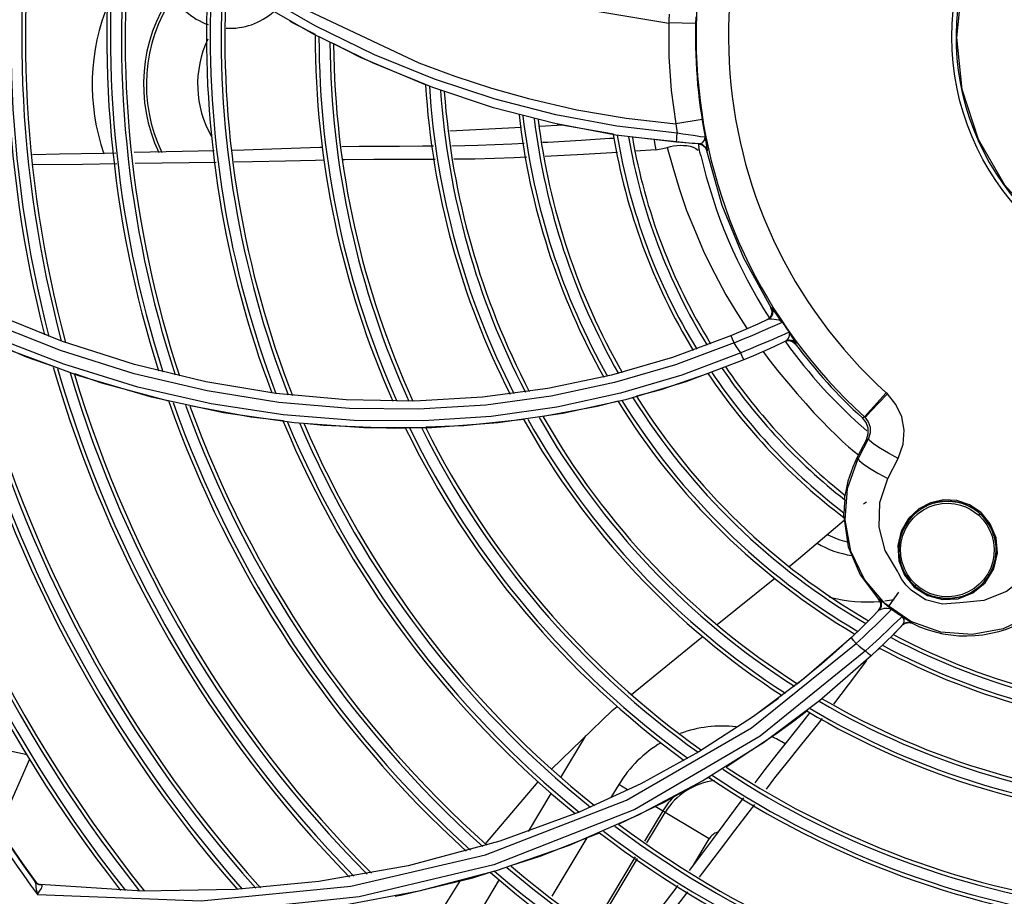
# Model space of a CAD drawing. Extents: x 40.7 to 137.4, y -250.8 to -221.5.
# Tile 184 of 256: x 71.371 to 71.504, y -247.303 to -247.185. Entities that reach past the tile are written whole.
import ezdxf

# ---------------------------------------------------------------- set-up
doc = ezdxf.new("R2010")
doc.units = 0
doc.header["$MEASUREMENT"] = 0
doc.layers.get('0').update_dxf_attribs({"linetype": 'CONTINUOUS'})

msp = doc.modelspace()

# ---------------------------------------------------------------- linework, layer by layer
at = {"color": 155}
for p, q in [((71.41097615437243, -247.185388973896), (71.40310886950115, -247.1808686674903)), ((71.40830456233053, -247.1851883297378), (71.40761829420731, -247.1848026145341)), ((71.46221204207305, -247.1851128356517), (71.45860259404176, -247.1850214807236)), ((71.41102625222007, -247.1865785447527), (71.40830456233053, -247.1851883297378)), ((71.41706546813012, -247.1896633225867), (71.41350108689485, -247.1878426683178)), ((71.42583972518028, -247.1933546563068), (71.41706546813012, -247.1896633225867)), ((71.42680262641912, -247.1937195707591), (71.41867983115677, -247.1904004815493)), ((71.43520877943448, -247.1952793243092), (71.42704991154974, -247.1925830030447)), ((71.43499716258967, -247.196438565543), (71.42680262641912, -247.1937195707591)), ((71.44340757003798, -247.1973872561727), (71.43520877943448, -247.1952793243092)), ((71.44323237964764, -247.1985666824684), (71.43499716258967, -247.196438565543)), ((71.45160157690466, -247.1989137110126), (71.44340757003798, -247.1973872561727)), ((71.46309223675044, -247.1980361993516), (71.45952880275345, -247.1986179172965)), ((71.43874713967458, -247.1990938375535), (71.4291191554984, -247.1995994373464)), ((71.44436990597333, -247.1987985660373), (71.44117582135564, -247.1989662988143)), ((71.45147160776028, -247.2001120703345), (71.44323237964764, -247.1985666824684)), ((71.45974505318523, -247.1998673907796), (71.45160157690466, -247.1989137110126)), ((71.45116487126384, -247.2005566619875), (71.45061143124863, -247.2005959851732)), ((71.45965849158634, -247.2010808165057), (71.45147160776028, -247.2001120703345)), ((71.46173826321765, -247.2012372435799), (71.4536960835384, -247.2004055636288)), ((71.46366994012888, -247.2012557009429), (71.46352252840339, -247.2004106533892)), ((71.39737081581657, -247.2022404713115), (71.38659443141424, -247.2024853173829)), ((71.45683905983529, -247.2020844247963), (71.4541398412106, -247.2022877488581)), ((71.46014160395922, -247.2014956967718), (71.46059788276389, -247.2014979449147)), ((71.46059788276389, -247.2014979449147), (71.4610497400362, -247.2015371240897)), ((71.4610497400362, -247.2015371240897), (71.46148479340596, -247.2016167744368)), ((71.46269110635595, -247.2012960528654), (71.46173826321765, -247.2012372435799)), ((71.46214074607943, -247.2012631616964), (71.46182144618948, -247.2012426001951)), ((71.4626911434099, -247.201296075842), (71.46214074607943, -247.2012631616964)), ((71.46225187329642, -247.2019093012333), (71.46255505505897, -247.2021306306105)), ((71.46258240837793, -247.201289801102), (71.46308478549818, -247.2014305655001)), ((71.4626911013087, -247.2012960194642), (71.46313644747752, -247.2011424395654)), ((71.46308478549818, -247.2014305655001), (71.46348155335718, -247.2017666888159)), ((71.46348155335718, -247.2017666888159), (71.46370275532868, -247.2022386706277)), ((71.46370282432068, -247.2022390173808), (71.4638116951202, -247.2022443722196)), ((71.39762676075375, -247.203813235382), (71.38674446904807, -247.2039662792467)), ((71.4723661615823, -247.2233939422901), (71.472470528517, -247.2233442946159)), ((71.4725210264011, -247.2238273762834), (71.4723661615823, -247.2233939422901)), ((71.37693250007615, -247.2279024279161), (71.367130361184, -247.2239736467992)), ((71.4719012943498, -247.2249656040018), (71.47226722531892, -247.2246857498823)), ((71.47226722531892, -247.2246857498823), (71.47248550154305, -247.2242835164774)), ((71.47248550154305, -247.2242835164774), (71.4725210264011, -247.2238273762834)), ((71.37666152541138, -247.229139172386), (71.36667895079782, -247.2251828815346)), ((71.3771120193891, -247.2309854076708), (71.36708095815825, -247.2270941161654)), ((71.46702769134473, -247.2271296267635), (71.45912230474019, -247.2300701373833)), ((71.4738186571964, -247.2270905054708), (71.4732825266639, -247.2273256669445)), ((71.47545995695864, -247.227664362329), (71.47506493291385, -247.2270652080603)), ((71.38666390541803, -247.2310110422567), (71.37693250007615, -247.2279024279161)), ((71.47439802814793, -247.2278307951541), (71.47377720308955, -247.2281291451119)), ((71.47428225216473, -247.2278867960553), (71.47477296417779, -247.2277774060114)), ((71.47477296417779, -247.2277774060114), (71.47525932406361, -247.2278970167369)), ((71.47525932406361, -247.2278970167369), (71.4756429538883, -247.2282212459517)), ((71.47564295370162, -247.2282212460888), (71.47575890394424, -247.2281649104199)), ((71.37915747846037, -247.2325448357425), (71.36931194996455, -247.228887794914)), ((71.45912230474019, -247.2300701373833), (71.45087874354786, -247.2324522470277)), ((71.38708579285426, -247.2340463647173), (71.3771120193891, -247.2309854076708)), ((71.39624007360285, -247.2333252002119), (71.38666390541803, -247.2310110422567)), ((71.4687161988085, -247.2303936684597), (71.46089772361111, -247.2333389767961)), ((71.45087874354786, -247.2324522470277), (71.442331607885, -247.2342431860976)), ((71.39695467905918, -247.2363068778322), (71.38708579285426, -247.2340463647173)), ((71.40568474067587, -247.2348972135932), (71.39624007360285, -247.2333252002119)), ((71.46089772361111, -247.2333389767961), (71.45275025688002, -247.2357560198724)), ((71.40609461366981, -247.2361283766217), (71.39641568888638, -247.2345805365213)), ((71.41514567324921, -247.2357678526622), (71.40568474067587, -247.2348972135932)), ((71.48496681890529, -247.2380639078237), (71.4878988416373, -247.2348278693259)), ((71.42441984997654, -247.2359310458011), (71.41514567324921, -247.2357678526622)), ((71.45275025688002, -247.2357560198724), (71.4443155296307, -247.2376115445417)), ((71.40815586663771, -247.2388761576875), (71.39861936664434, -247.2375096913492)), ((71.48467849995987, -247.2382031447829), (71.48496681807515, -247.2380639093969)), ((71.48496681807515, -247.2380639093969), (71.48501717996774, -247.2381108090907)), ((71.41751739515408, -247.2395395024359), (71.40815586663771, -247.2388761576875)), ((71.42667922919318, -247.2395305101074), (71.41751739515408, -247.2395395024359)), ((71.48521112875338, -247.2411174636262), (71.48394786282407, -247.2435974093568)), ((71.48548514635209, -247.2409892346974), (71.48410807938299, -247.2436790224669)), ((71.48521112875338, -247.2411174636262), (71.48548514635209, -247.2409892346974)), ((71.48357380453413, -247.2427486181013), (71.48416902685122, -247.2431632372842)), ((71.48821033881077, -247.2429632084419), (71.48710060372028, -247.242311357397)), ((71.48950280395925, -247.2436572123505), (71.48821033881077, -247.2429632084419)), ((71.4839478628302, -247.2435974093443), (71.48410807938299, -247.2436790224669)), ((71.48476849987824, -247.2443833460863), (71.48562753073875, -247.244963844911)), ((71.48811468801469, -247.2463685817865), (71.48950280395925, -247.2436572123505)), ((71.48562753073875, -247.244963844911), (71.4867769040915, -247.2456474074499)), ((71.4867769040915, -247.2456474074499), (71.48811468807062, -247.2463685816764)), ((71.485233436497, -247.2495496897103), (71.48482586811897, -247.249802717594)), ((71.46512964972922, -247.2660485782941), (71.47286321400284, -247.2598065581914)), ((71.49142199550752, -247.2605188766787), (71.49175646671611, -247.2608424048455)), ((71.48952359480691, -247.2616885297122), (71.48823355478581, -247.2635111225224)), ((71.49318898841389, -247.2626854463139), (71.49123517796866, -247.2614207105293)), ((71.48686578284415, -247.2626170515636), (71.48690858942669, -247.2625733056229)), ((71.48714346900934, -247.2631053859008), (71.48686578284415, -247.2626170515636)), ((71.48714408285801, -247.2636648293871), (71.48714346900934, -247.2631053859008)), ((71.49121159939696, -247.2656185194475), (71.48771156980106, -247.2632104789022)), ((71.48686732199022, -247.2641540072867), (71.48714408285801, -247.2636648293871)), ((71.48718907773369, -247.2636126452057), (71.48691080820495, -247.2641094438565)), ((71.48701504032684, -247.2655782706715), (71.48791644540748, -247.2646909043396)), ((71.48982023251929, -247.2651536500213), (71.48887722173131, -247.2660382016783)), ((71.49008777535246, -247.266093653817), (71.49046815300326, -247.2658366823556)), ((71.49046815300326, -247.2658366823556), (71.49091907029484, -247.2657574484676)), ((71.49091907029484, -247.2657574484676), (71.49136200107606, -247.2658682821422)), ((71.49136387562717, -247.2658692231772), (71.49141324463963, -247.2658164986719)), ((71.48464082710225, -247.266373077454), (71.48318734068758, -247.267758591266)), ((71.48903460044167, -247.2671743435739), (71.48760371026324, -247.2685995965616)), ((71.48887722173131, -247.2660382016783), (71.48835195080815, -247.2665363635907)), ((71.49013739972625, -247.2660420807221), (71.48903460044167, -247.2671743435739)), ((71.46975007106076, -247.2799573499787), (71.48382692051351, -247.2686026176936)), ((71.48318734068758, -247.267758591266), (71.47685516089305, -247.2732773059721)), ((71.48760371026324, -247.2685995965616), (71.48587689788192, -247.2702571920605)), ((71.48609395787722, -247.2686808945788), (71.48511399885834, -247.2695943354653)), ((71.48672867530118, -247.2694478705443), (71.48699167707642, -247.2691923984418)), ((71.48587688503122, -247.2702571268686), (71.4789086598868, -247.2763267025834)), ((71.4775261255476, -247.2727293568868), (71.47594551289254, -247.2740023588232)), ((71.47339062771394, -247.2759806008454), (71.47083189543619, -247.2778497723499)), ((71.4789086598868, -247.2763267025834), (71.47135120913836, -247.2819546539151)), ((71.44278456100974, -247.2855128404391), (71.45099158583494, -247.2775970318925)), ((71.45099158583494, -247.2775970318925), (71.45164999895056, -247.2770579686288)), ((71.47760717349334, -247.2778717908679), (71.47682831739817, -247.2788672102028)), ((71.47682831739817, -247.2788672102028), (71.47439053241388, -247.2819315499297)), ((71.45290198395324, -247.2897043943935), (71.46975007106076, -247.2799573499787)), ((71.37218778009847, -247.2835711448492), (71.36139059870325, -247.2812761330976)), ((71.44407378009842, -247.2866322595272), (71.44745048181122, -247.2810124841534)), ((71.46632104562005, -247.2852111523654), (71.47298337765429, -247.2808139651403)), ((71.46264851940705, -247.2831817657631), (71.4548268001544, -247.2874722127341)), ((71.36851264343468, -247.293217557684), (71.37256409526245, -247.2841178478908)), ((71.4339169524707, -247.2955710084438), (71.44102611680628, -247.2872311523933)), ((71.4548268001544, -247.2874722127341), (71.44651763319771, -247.2912873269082)), ((71.45186567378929, -247.2875843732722), (71.45081515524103, -247.2893327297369)), ((71.45302339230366, -247.2882797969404), (71.45186576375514, -247.2875842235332)), ((71.43393301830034, -247.2970641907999), (71.45290198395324, -247.2897043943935)), ((71.43970870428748, -247.2938969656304), (71.4427816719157, -247.2887826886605)), ((71.45778533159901, -247.2911410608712), (71.45532967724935, -247.2952279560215)), ((71.46403317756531, -247.2948951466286), (71.4567533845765, -247.2905210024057)), ((71.44651763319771, -247.2912873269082), (71.43586635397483, -247.2951997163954)), ((71.45448548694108, -247.2917225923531), (71.44519184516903, -247.2957726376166)), ((71.45564997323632, -247.2954384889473), (71.45811360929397, -247.2913383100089)), ((71.44756780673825, -247.2947372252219), (71.44282870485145, -247.3026244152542)), ((71.46196380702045, -247.2983391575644), (71.46403317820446, -247.2948951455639)), ((71.43586635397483, -247.2951997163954), (71.4234839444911, -247.2985316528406)), ((71.44519184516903, -247.2957726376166), (71.43533939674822, -247.2992017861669)), ((71.45407791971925, -247.2973112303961), (71.44840317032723, -247.3067555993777)), ((71.44871230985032, -247.3069846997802), (71.45439620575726, -247.2975251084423)), ((71.4234839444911, -247.2985316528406), (71.41146547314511, -247.3006482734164)), ((71.43533939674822, -247.2992017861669), (71.42494460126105, -247.3019578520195)), ((71.43145359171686, -247.3076357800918), (71.43581393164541, -247.300378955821)), ((71.3732536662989, -247.3006018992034), (71.37317168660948, -247.3005929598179)), ((71.37337115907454, -247.3014112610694), (71.3734178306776, -247.3017090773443)), ((71.3734178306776, -247.3017090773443), (71.37348158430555, -247.3020420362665)), ((71.37364954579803, -247.3009692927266), (71.37394752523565, -247.3010442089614)), ((71.37373177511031, -247.3009781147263), (71.37395034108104, -247.3010329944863)), ((71.37375284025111, -247.3010407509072), (71.37409156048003, -247.3010874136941)), ((71.37398720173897, -247.3010519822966), (71.3739474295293, -247.3010441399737)), ((71.38770767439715, -247.3019327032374), (71.3739474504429, -247.3010442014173)), ((71.40021504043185, -247.3017163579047), (71.38770767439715, -247.3019327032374)), ((71.41146547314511, -247.3006482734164), (71.40021504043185, -247.3017163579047)), ((71.45981960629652, -247.3011694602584), (71.4530930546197, -247.3100089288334)), ((71.37348158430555, -247.3020420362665), (71.37356964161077, -247.3024067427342)), ((71.42494460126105, -247.3019578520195), (71.41403152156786, -247.303985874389)), ((71.42175388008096, -247.3026103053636), (71.42267321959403, -247.3024511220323))]:
    msp.add_line(p, q, dxfattribs=at)
at = {"color": 7, "linetype": 'Continuous'}
msp.add_line((71.48805101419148, -247.2349697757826), (71.48789882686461, -247.2348278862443), dxfattribs=at)
at = {"color": 6, "linetype": 'Continuous'}
msp.add_lwpolyline([(71.50861160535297, -247.2121445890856), (71.50385958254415, -247.2068584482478), (71.50031744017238, -247.2007107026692), (71.49813244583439, -247.1939702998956), (71.49739422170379, -247.1869771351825), (71.49812234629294, -247.1799353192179), (71.50030532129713, -247.173174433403), (71.50384518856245, -247.1670192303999), (71.50858018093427, -247.1617419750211), (71.5143032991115, -247.1575660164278), (71.52076757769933, -247.154669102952), (71.52768561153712, -247.1531774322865), (71.53474284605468, -247.1531504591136), (71.54171946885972, -247.1546043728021), (71.54825029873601, -247.1574892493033), (71.55403264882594, -247.1616754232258)], dxfattribs=at)
at = {"color": 155}
for points in [[(71.39543210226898, -247.1740136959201), (71.40999953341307, -247.1833397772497), (71.424920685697, -247.1903878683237)], [(71.42174890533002, -247.1743146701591), (71.43353399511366, -247.1792987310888), (71.44566868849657, -247.1829026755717), (71.45860239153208, -247.1850293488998)], [(71.41867983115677, -247.1904004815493), (71.41065603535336, -247.1864703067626), (71.40276025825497, -247.1819178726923)], [(71.45860225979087, -247.1850293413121), (71.45862580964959, -247.1895754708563), (71.4589351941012, -247.1941114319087), (71.459529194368, -247.1986189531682)], [(71.42704991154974, -247.1925830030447), (71.41896332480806, -247.1892897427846), (71.41097615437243, -247.185388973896)], [(71.424920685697, -247.1903878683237), (71.42978079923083, -247.1922016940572), (71.43471745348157, -247.193810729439), (71.43972017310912, -247.1952123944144)], [(71.43972017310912, -247.1952123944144), (71.4462346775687, -247.1967093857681), (71.4528460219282, -247.1978474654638), (71.45953058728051, -247.198619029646)], [(71.45113905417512, -247.2000059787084), (71.44393482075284, -247.198720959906), (71.44360429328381, -247.1986364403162)], [(71.45061143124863, -247.2005959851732), (71.4467813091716, -247.2008472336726), (71.44229591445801, -247.2011042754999), (71.44159111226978, -247.2011379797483)], [(71.45660117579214, -247.2007190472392), (71.45661550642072, -247.2008075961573), (71.4567242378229, -247.2014450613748), (71.45683905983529, -247.2020844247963)], [(71.45965848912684, -247.2010808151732), (71.45966005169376, -247.2009876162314), (71.45967679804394, -247.2007250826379), (71.45970616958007, -247.2003327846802), (71.45974395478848, -247.1998672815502)], [(71.463522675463, -247.2004113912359), (71.46288457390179, -247.2003311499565), (71.46242690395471, -247.2002716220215), (71.46186359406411, -247.2001945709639), (71.46121291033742, -247.200100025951), (71.46049764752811, -247.1999898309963), (71.45974394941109, -247.1998672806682)], [(71.46313644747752, -247.2011424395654), (71.46342859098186, -247.2008212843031), (71.46352264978, -247.2004113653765)], [(71.40514039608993, -247.2020274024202), (71.40136331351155, -247.2021411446), (71.39980708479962, -247.2021798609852)], [(71.412025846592, -247.2017881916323), (71.411597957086, -247.2018010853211), (71.40514039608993, -247.2020274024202)], [(71.42691572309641, -247.2016185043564), (71.42543880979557, -247.2016321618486), (71.42232256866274, -247.2016352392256), (71.41952322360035, -247.2016408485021), (71.41691485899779, -247.2016653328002), (71.41454960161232, -247.2017142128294)], [(71.43913864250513, -247.2012552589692), (71.43747490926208, -247.2013348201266), (71.43289913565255, -247.2015050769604), (71.42939920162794, -247.2015885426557)], [(71.45683920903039, -247.2020842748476), (71.45728491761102, -247.2020341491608), (71.45780524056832, -247.2019388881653), (71.45839659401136, -247.2017862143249)], [(71.45839556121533, -247.2017835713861), (71.45882375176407, -247.2016703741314), (71.45925423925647, -247.2015848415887), (71.45969250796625, -247.201526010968), (71.46014160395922, -247.2014956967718)], [(71.45839659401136, -247.2017862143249), (71.45913326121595, -247.2044489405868), (71.46000781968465, -247.2073149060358), (71.46097211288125, -247.2102898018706), (71.46218531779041, -247.2131388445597), (71.46334844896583, -247.2159594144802), (71.46479406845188, -247.218784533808), (71.46629908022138, -247.2216351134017), (71.46787228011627, -247.2242059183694), (71.46917406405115, -247.2262094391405)], [(71.46179246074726, -247.201240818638), (71.4607833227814, -247.2011699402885), (71.45965848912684, -247.2010808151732)], [(71.46148479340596, -247.2016167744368), (71.46188968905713, -247.2017396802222), (71.46225187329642, -247.2019093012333)], [(71.4627738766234, -247.2024102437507), (71.46273494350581, -247.2021649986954), (71.46269066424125, -247.2019206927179), (71.46264103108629, -247.2016774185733)], [(71.4638116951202, -247.2022443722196), (71.46359019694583, -247.2017721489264), (71.46319326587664, -247.2014362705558), (71.4626911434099, -247.201296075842)], [(71.46381169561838, -247.2022443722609), (71.46381709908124, -247.2021877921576), (71.46379368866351, -247.2019944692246), (71.46374130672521, -247.2016685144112), (71.46366994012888, -247.2012557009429)], [(71.47236952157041, -247.2233993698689), (71.46870417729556, -247.2166760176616), (71.46580460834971, -247.209595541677), (71.46370274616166, -247.2022386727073)], [(71.3841131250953, -247.2025418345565), (71.38241642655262, -247.2025804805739), (71.37656089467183, -247.2027055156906), (71.37289962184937, -247.2027755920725)], [(71.4121424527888, -247.2034938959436), (71.4110256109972, -247.2035190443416), (71.40696724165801, -247.2036268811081), (71.40254196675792, -247.2037297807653), (71.40007905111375, -247.2037715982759)], [(71.42714959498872, -247.2034109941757), (71.42291837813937, -247.2034022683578), (71.41885942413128, -247.2033926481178), (71.41493357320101, -247.2034310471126), (71.41468552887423, -247.2034366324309)], [(71.4394743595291, -247.2031086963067), (71.43778537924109, -247.2031783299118), (71.43248018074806, -247.2033402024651), (71.42965137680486, -247.2033796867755)], [(71.45168339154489, -247.2024614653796), (71.4509354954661, -247.2025143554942), (71.44711337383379, -247.2027504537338), (71.44273851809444, -247.2029741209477), (71.44194846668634, -247.20300669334)], [(71.46290711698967, -247.2028639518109), (71.46286833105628, -247.2027107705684), (71.4628239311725, -247.2025596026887), (71.4627738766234, -247.2024102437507)], [(71.38424500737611, -247.2039998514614), (71.37962667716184, -247.2040607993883), (71.37295625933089, -247.2041326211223)], [(71.472470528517, -247.2233442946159), (71.47262549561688, -247.223777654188), (71.47259027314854, -247.2242335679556), (71.47237253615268, -247.2246355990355), (71.47200733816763, -247.2249153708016)], [(71.47278937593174, -247.2237633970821), (71.47262237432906, -247.2235277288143), (71.47251402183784, -247.2233850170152), (71.47246886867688, -247.2233416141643)], [(71.47200742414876, -247.2249153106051), (71.47220988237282, -247.2248632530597), (71.4724852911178, -247.2248574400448)], [(71.4724852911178, -247.2248574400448), (71.47280239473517, -247.2248856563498), (71.47312084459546, -247.2249382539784), (71.47339982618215, -247.2250094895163), (71.47361629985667, -247.2251011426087), (71.47377212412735, -247.2252062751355), (71.47387657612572, -247.2253101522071)], [(71.47387609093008, -247.2253107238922), (71.47373519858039, -247.2251160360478), (71.47357384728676, -247.2248894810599), (71.47339547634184, -247.2246361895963), (71.47320002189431, -247.2243557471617), (71.47278937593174, -247.2237633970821)], [(71.47200742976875, -247.2249153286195), (71.47061566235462, -247.225564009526), (71.46894180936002, -247.2263134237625), (71.46702769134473, -247.2271296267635)], [(71.47164207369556, -247.226307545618), (71.47232828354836, -247.2260063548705), (71.47287353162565, -247.2257656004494), (71.47329221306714, -247.2255786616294), (71.47359779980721, -247.2254401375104), (71.47379450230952, -247.225348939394), (71.47387655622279, -247.2253101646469)], [(71.37573824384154, -247.2312692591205), (71.37210740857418, -247.2300075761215), (71.36447056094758, -247.2267126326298)], [(71.46740203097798, -247.2281032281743), (71.46720061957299, -247.2276082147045), (71.46706627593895, -247.2272580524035), (71.46702764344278, -247.2271295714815)], [(71.46740201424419, -247.2281032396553), (71.46868194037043, -247.2275770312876), (71.46981473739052, -247.2270988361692), (71.47080366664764, -247.2266731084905), (71.47164207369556, -247.226307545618)], [(71.4732825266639, -247.2273256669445), (71.47259242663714, -247.2276271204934), (71.47174280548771, -247.227996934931), (71.47074100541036, -247.2284286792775), (71.46959207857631, -247.228915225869), (71.46829214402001, -247.2294522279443)], [(71.47479580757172, -247.2266505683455), (71.4747141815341, -247.2266888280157), (71.4745215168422, -247.2267773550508), (71.47422516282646, -247.2269106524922), (71.4738186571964, -247.2270905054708)], [(71.47439817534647, -247.2278311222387), (71.47454367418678, -247.2277297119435), (71.4746495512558, -247.2276088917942), (71.47472799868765, -247.2274863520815), (71.47478545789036, -247.227370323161), (71.47482634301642, -247.2272639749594), (71.47485375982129, -247.227168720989)], [(71.47506493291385, -247.2270652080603), (71.47483469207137, -247.2267130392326), (71.47479516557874, -247.2266509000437)], [(71.47485375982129, -247.227168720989), (71.47487000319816, -247.2270843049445), (71.47487736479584, -247.2270097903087), (71.47487780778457, -247.2269439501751), (71.4748730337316, -247.2268856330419), (71.47486437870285, -247.226833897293), (71.47485280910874, -247.226787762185), (71.47483906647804, -247.2267463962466), (71.47482364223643, -247.2267088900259), (71.47480795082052, -247.2266758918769), (71.47479521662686, -247.2266509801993)], [(71.46740284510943, -247.2281013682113), (71.45950315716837, -247.2310512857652), (71.45128806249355, -247.2334474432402), (71.44276866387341, -247.2352656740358), (71.43396128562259, -247.2364756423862), (71.4248919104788, -247.2370440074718), (71.4155941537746, -247.2369385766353), (71.40609461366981, -247.2361283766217)], [(71.4682923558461, -247.2294508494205), (71.46799242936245, -247.2290031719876), (71.46769573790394, -247.228553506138), (71.46740284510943, -247.2281013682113)], [(71.47378911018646, -247.2281234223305), (71.47302869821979, -247.2284828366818), (71.47214875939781, -247.2288902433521), (71.47113515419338, -247.2293483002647), (71.4699882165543, -247.2298522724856), (71.46871619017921, -247.2303937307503)], [(71.47575890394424, -247.2281649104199), (71.47537496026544, -247.2278404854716), (71.47488846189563, -247.2277210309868), (71.47439802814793, -247.2278307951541)], [(71.47575890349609, -247.2281649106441), (71.47574752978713, -247.2281253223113), (71.4756985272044, -247.2280379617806), (71.47562798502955, -247.2279239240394), (71.47554633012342, -247.2277966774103), (71.47545995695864, -247.227664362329)], [(71.39641568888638, -247.2345805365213), (71.386590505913, -247.232261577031), (71.37666152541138, -247.229139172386)], [(71.4682923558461, -247.2294508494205), (71.46034894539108, -247.2324448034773), (71.45208799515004, -247.2348839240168), (71.44352341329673, -247.2367449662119), (71.43467317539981, -247.2379985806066), (71.42556235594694, -247.2386131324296), (71.41622137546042, -247.2385570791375)], [(71.46871619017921, -247.2303937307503), (71.46864812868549, -247.2302673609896), (71.46849204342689, -247.2299203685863), (71.46829215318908, -247.2294522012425)], [(71.47126603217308, -247.229217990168), (71.4720952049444, -247.2303457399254), (71.47342400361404, -247.2320483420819), (71.47470562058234, -247.2335692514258), (71.4759013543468, -247.2349629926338), (71.4770361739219, -247.2362748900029), (71.47813981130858, -247.2374999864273), (71.47919730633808, -247.2386126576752), (71.48019611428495, -247.2396205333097), (71.48113163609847, -247.2405335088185), (71.4819990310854, -247.2413610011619), (71.48280975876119, -247.242109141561), (71.48357380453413, -247.2427486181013)], [(71.39127234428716, -247.2359444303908), (71.38226395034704, -247.2335368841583), (71.37859708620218, -247.2322626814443)], [(71.39861936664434, -247.2375096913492), (71.38894091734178, -247.2354093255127), (71.37915747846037, -247.2325448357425)], [(71.46389044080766, -247.232227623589), (71.45750828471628, -247.2344220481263), (71.45426428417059, -247.2352746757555)], [(71.442331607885, -247.2342431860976), (71.43351057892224, -247.2354124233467), (71.42441984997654, -247.2359310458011)], [(71.48501712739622, -247.2381108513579), (71.48526444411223, -247.2378611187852), (71.48589447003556, -247.2372110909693), (71.48686213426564, -247.2362071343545), (71.48805102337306, -247.2349697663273)], [(71.48950280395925, -247.2436572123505), (71.49016918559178, -247.2417522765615), (71.49030449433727, -247.2398639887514), (71.48996712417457, -247.2380426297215), (71.48920056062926, -247.2363851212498), (71.4880510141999, -247.2349697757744)], [(71.40669113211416, -247.2386212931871), (71.40229384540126, -247.2381190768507), (71.39411975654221, -247.2365677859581)], [(71.41622137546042, -247.2385570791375), (71.40667749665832, -247.2377992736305), (71.39695467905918, -247.2363068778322)], [(71.45176589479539, -247.2359313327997), (71.4489662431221, -247.2366671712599), (71.44167166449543, -247.2380160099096)], [(71.4443155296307, -247.2376115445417), (71.43561929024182, -247.2388784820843), (71.42667922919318, -247.2395305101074)], [(71.48501717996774, -247.2381108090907), (71.4854756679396, -247.2387153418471), (71.48572525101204, -247.239439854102), (71.48573728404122, -247.2402010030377), (71.48548514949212, -247.2409892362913)], [(71.4231496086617, -247.2395658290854), (71.42166081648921, -247.2396171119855), (71.41207638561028, -247.2392363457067), (71.40949233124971, -247.2389412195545)], [(71.43906407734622, -247.2384173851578), (71.43101987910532, -247.2392947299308), (71.42587145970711, -247.2394720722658)], [(71.48521113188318, -247.2411174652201), (71.48545174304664, -247.2403609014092), (71.48543744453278, -247.2395700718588), (71.48517106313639, -247.2388254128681), (71.48467849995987, -247.2382031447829)], [(71.48710060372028, -247.242311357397), (71.48621353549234, -247.2417259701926), (71.48564757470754, -247.241266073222), (71.48548514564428, -247.2409892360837)], [(71.48771156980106, -247.2632104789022), (71.48494629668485, -247.2599700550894), (71.48311717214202, -247.2561305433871), (71.4823435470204, -247.2519502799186), (71.48267871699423, -247.2477045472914), (71.48410807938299, -247.2436790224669)], [(71.48410807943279, -247.2436790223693), (71.48425385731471, -247.243948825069), (71.48476849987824, -247.2443833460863)], [(71.48939801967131, -247.2588372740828), (71.48774014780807, -247.256052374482), (71.48692324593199, -247.2529157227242), (71.48702593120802, -247.2496127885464), (71.48811468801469, -247.2463685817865)], [(71.4823001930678, -247.2492318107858), (71.48231117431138, -247.2490147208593), (71.48231869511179, -247.2488455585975), (71.48232160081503, -247.2487220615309)], [(71.5006543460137, -247.2509582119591), (71.4991153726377, -247.2499167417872), (71.49741001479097, -247.2493461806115), (71.49562094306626, -247.2492463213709), (71.49385744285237, -247.2496254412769), (71.4922604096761, -247.2504567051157), (71.49087663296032, -247.2517596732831), (71.48989113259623, -247.2534473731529), (71.48942709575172, -247.255393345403), (71.4895641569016, -247.2574331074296), (71.49032509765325, -247.2593701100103), (71.49163487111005, -247.2609774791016)], [(71.50051400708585, -247.2511141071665), (71.50015727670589, -247.2508153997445), (71.49978031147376, -247.2505428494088), (71.49938499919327, -247.2502977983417), (71.49897330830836, -247.2500814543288), (71.49854727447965, -247.249894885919), (71.49810901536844, -247.2497390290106), (71.49766072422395, -247.2496146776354), (71.49720455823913, -247.2495224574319), (71.4967427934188, -247.2494628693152), (71.49627777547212, -247.2494362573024), (71.49581181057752, -247.2494427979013), (71.49534721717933, -247.2494825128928), (71.49488635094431, -247.2495552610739), (71.4944315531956, -247.2496607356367), (71.49398514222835, -247.2497984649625), (71.4935494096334, -247.2499678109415), (71.49312661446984, -247.2501679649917), (71.49271895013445, -247.2503979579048), (71.49232853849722, -247.2506566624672), (71.49195743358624, -247.2509427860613), (71.49160760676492, -247.2512548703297), (71.49128091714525, -247.2515913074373), (71.49097909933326, -247.2519503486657), (71.49070374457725, -247.2523301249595), (71.49045629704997, -247.2527286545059), (71.49023805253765, -247.2531438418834), (71.49005014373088, -247.2535734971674), (71.48989352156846, -247.2540153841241), (71.48976896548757, -247.2544672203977), (71.48967708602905, -247.2549266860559)], [(71.4919041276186, -247.2606903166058), (71.49127418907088, -247.2600346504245), (71.49074656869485, -247.2592974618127), (71.49032986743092, -247.258491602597), (71.49003357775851, -247.2576357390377), (71.48986362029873, -247.2567514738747), (71.4898215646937, -247.2558455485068), (71.48991095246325, -247.2549371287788), (71.49013143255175, -247.2540486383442), (71.49047730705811, -247.2532034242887), (71.4909392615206, -247.2524206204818), (71.49151631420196, -247.2517045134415), (71.49217221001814, -247.2510954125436), (71.49289006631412, -247.250595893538), (71.49366531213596, -247.2502026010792), (71.49448228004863, -247.2499210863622), (71.49535566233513, -247.2497507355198), (71.49623475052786, -247.249704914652), (71.49712032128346, -247.2497833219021), (71.49789238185, -247.2499574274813), (71.49857779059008, -247.2502017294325), (71.49917312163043, -247.2504912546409), (71.49979316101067, -247.2508829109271), (71.50033832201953, -247.2513212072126)], [(71.48215764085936, -247.2514963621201), (71.48216938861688, -247.2513820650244), (71.48218181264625, -247.2512188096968), (71.48219633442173, -247.2510058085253)], [(71.49163487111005, -247.2609774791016), (71.49342643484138, -247.26213530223), (71.49547659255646, -247.2626739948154), (71.49759195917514, -247.2625494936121), (71.49956969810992, -247.2617711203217), (71.50122267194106, -247.2603974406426), (71.50237262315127, -247.2585410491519), (71.50286816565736, -247.2564232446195), (71.50268305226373, -247.2543343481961), (71.50190522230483, -247.2524689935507), (71.5006543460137, -247.2509582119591)], [(71.50033832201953, -247.2513212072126), (71.5009311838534, -247.2519319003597), (71.50143419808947, -247.2526135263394), (71.50184101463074, -247.2533558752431), (71.50214429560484, -247.2541447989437), (71.50233950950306, -247.2549684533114), (71.50242273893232, -247.2558154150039), (71.50238973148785, -247.2566788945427), (71.50223534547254, -247.2575441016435), (71.50195882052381, -247.2583875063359), (71.50155782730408, -247.2591986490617), (71.50104060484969, -247.2599492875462), (71.5004204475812, -247.2606175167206), (71.4997153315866, -247.2611858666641), (71.49893924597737, -247.2616456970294), (71.49809877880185, -247.2619922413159), (71.49719236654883, -247.2622185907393), (71.49625822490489, -247.2623085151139), (71.49531410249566, -247.2622579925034), (71.49448744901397, -247.2620943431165), (71.49375440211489, -247.2618482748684), (71.49311419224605, -247.2615458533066), (71.49246334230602, -247.2611391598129), (71.4919041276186, -247.2606903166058)], [(71.50033826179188, -247.2513212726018), (71.50038390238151, -247.2512704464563), (71.50042893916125, -247.2512192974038), (71.50046597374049, -247.2511762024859), (71.500492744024, -247.2511439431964), (71.50050908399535, -247.2511228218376), (71.50051398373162, -247.2511141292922)], [(71.50066309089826, -247.2607064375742), (71.50099005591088, -247.2603700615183), (71.50129218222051, -247.2600110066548), (71.50156786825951, -247.2596311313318), (71.50181565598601, -247.2592324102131), (71.50203423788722, -247.2588169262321), (71.50222246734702, -247.2583868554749), (71.50237936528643, -247.2579444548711), (71.50250412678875, -247.2574920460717), (71.50259612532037, -247.2570319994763), (71.50265491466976, -247.2565667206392), (71.5026802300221, -247.2560986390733), (71.50267198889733, -247.2556301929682), (71.50263028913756, -247.2551638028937), (71.50255540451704, -247.2547018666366), (71.50244778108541, -247.2542467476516), (71.50230803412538, -247.2538007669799), (71.50213693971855, -247.2533661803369), (71.50193542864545, -247.2529451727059), (71.50170457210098, -247.2525398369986), (71.50144558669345, -247.2521521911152), (71.50115982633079, -247.2517841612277), (71.5008487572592, -247.2514375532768), (71.50051400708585, -247.2511141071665)], [(71.47482269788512, -247.2582249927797), (71.47609222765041, -247.2572003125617), (71.48223371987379, -247.2519983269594)], [(71.48215764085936, -247.2514963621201), (71.48277362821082, -247.2555606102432), (71.48437624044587, -247.2593460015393), (71.48686264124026, -247.2626138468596)], [(71.48967708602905, -247.2549266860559), (71.4896183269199, -247.2553914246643), (71.4895929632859, -247.2558590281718), (71.48960109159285, -247.2563270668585), (71.48964262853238, -247.2567931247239), (71.48971731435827, -247.2572548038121), (71.48982471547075, -247.257709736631), (71.48996422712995, -247.258155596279), (71.49013508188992, -247.258590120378), (71.49033635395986, -247.259011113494), (71.4905669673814, -247.2594164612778), (71.4908256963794, -247.2598041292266), (71.49111119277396, -247.2601722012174), (71.49142199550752, -247.2605188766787)], [(71.5086272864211, -247.2568175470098), (71.50669421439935, -247.259552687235), (71.5040962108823, -247.261594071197), (71.50105113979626, -247.2628053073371), (71.49778701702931, -247.2631104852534)], [(71.48952599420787, -247.2591217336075), (71.48948191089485, -247.2590273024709), (71.48943925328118, -247.25893248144), (71.48939801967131, -247.2588372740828)], [(71.49123517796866, -247.2614207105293), (71.49056788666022, -247.2607326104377), (71.48999723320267, -247.2599656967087), (71.48952599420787, -247.2591217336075)], [(71.51315856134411, -247.2584771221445), (71.5107397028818, -247.2620035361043), (71.50749440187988, -247.2647747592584), (71.50364356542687, -247.2666079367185), (71.49945744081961, -247.2673791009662), (71.49521870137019, -247.2670411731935), (71.49121159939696, -247.2656185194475)], [(71.49175646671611, -247.2608424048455), (71.49211307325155, -247.2611413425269), (71.49248994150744, -247.2614141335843), (71.49288519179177, -247.2616594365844), (71.49329682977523, -247.2618760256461), (71.49372279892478, -247.2620628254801), (71.49416106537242, -247.2622189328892), (71.49460933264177, -247.2623435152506), (71.49506528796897, -247.2624359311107), (71.49552671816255, -247.2624957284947), (71.4959914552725, -247.2625225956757), (71.4964572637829, -247.2625163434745), (71.49692183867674, -247.2624769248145), (71.49738278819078, -247.2624044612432), (71.49783772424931, -247.2622992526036), (71.49828429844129, -247.2621617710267), (71.49872020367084, -247.26199265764), (71.49914319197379, -247.2617927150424), (71.49955106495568, -247.261562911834), (71.4999416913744, -247.2613043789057), (71.50031301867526, -247.2610184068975), (71.50066309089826, -247.2607064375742)], [(71.49190419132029, -247.2606902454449), (71.49185895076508, -247.2607395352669), (71.49181752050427, -247.2607836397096), (71.49178484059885, -247.2608172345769), (71.4917645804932, -247.2608366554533), (71.49175653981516, -247.2608423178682)], [(71.48690858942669, -247.2625733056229), (71.48718193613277, -247.2630457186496), (71.48718907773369, -247.2636126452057)], [(71.48767902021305, -247.263246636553), (71.48728046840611, -247.2628957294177), (71.48700085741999, -247.2626443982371), (71.48690881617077, -247.2625735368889)], [(71.488608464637, -247.2639896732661), (71.48828937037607, -247.2637471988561), (71.48799266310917, -247.2635098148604), (71.48767902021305, -247.263246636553)], [(71.49778701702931, -247.2631104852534), (71.49545308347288, -247.2632688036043), (71.49318898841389, -247.2626854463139)], [(71.48691079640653, -247.2641094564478), (71.48588511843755, -247.2651478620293), (71.48464082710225, -247.266373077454)], [(71.48691078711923, -247.2641094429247), (71.4870972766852, -247.2639853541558), (71.48735777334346, -247.2639024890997)], [(71.48735777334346, -247.2639024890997), (71.48767507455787, -247.2638501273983), (71.48801696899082, -247.2638292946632), (71.48833844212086, -247.2638680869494), (71.48860847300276, -247.2639896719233)], [(71.48791644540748, -247.2646909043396), (71.4882117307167, -247.264397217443), (71.48842301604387, -247.2641845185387), (71.48855673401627, -247.2640466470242), (71.48860850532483, -247.2639896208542)], [(71.49001367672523, -247.2649677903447), (71.48953398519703, -247.2646582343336), (71.48906538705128, -247.2643320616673), (71.488608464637, -247.2639896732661)], [(71.48384413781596, -247.2686069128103), (71.4848072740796, -247.2677056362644), (71.48565464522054, -247.2668984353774), (71.48639081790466, -247.2661873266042), (71.48701504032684, -247.2655782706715)], [(71.49001372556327, -247.2649677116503), (71.48995951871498, -247.2650212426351), (71.48982023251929, -247.2651536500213)], [(71.49030209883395, -247.2656285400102), (71.49028081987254, -247.2653742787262), (71.4901852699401, -247.2651433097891), (71.49001367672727, -247.2649677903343)], [(71.49093728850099, -247.2655319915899), (71.49052188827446, -247.2652873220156), (71.49001367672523, -247.2649677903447)], [(71.49141324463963, -247.2658164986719), (71.49096808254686, -247.2657050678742), (71.49051746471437, -247.2657846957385), (71.49013755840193, -247.2660418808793)], [(71.49013757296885, -247.2660419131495), (71.49025273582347, -247.2658612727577), (71.49030209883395, -247.2656285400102)], [(71.49141324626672, -247.265816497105), (71.49137279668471, -247.2657839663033), (71.4912213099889, -247.2656943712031), (71.49093728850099, -247.2655319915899)], [(71.48835195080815, -247.2665363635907), (71.48695780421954, -247.2678646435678), (71.48609395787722, -247.2686808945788)], [(71.48883136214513, -247.2673789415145), (71.48962088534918, -247.2665762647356), (71.48998234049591, -247.2662012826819)], [(71.45358744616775, -247.2754717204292), (71.46281720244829, -247.2679150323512), (71.46317369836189, -247.2676272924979)], [(71.48384361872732, -247.2686073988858), (71.48347058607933, -247.2681884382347), (71.48324236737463, -247.2678901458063), (71.48318728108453, -247.2677585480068)], [(71.48382692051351, -247.2686026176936), (71.4842421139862, -247.2689411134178), (71.48466552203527, -247.2692703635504), (71.4850970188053, -247.2695902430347)], [(71.4850970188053, -247.2695902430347), (71.47091511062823, -247.2810803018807), (71.45401273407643, -247.2909364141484), (71.43505458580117, -247.2983849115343), (71.41691916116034, -247.3027113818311), (71.39681376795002, -247.304791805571)], [(71.48200680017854, -247.2688493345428), (71.48067904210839, -247.2700407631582), (71.47920019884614, -247.2713256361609), (71.4775261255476, -247.2727293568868)], [(71.48587689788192, -247.2702571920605), (71.48575254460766, -247.2701968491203), (71.4854705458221, -247.2699524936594), (71.48511367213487, -247.2695946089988)], [(71.4852273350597, -247.27086028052), (71.48277891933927, -247.2741306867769), (71.48076591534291, -247.2767476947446)], [(71.47685516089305, -247.2732773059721), (71.4699953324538, -247.2784389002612), (71.46264851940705, -247.2831817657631)], [(71.47298341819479, -247.2808140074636), (71.47555849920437, -247.2789329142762), (71.47720182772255, -247.2776694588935)], [(71.47924912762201, -247.2786781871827), (71.47821183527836, -247.2799875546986), (71.47630923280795, -247.2823531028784), (71.4745501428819, -247.2845461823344), (71.47285278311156, -247.2866947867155), (71.47170497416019, -247.2881808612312)], [(71.47135120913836, -247.2819546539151), (71.46320820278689, -247.2871010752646), (71.45448548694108, -247.2917225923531)], [(71.47439053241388, -247.2819315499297), (71.47314369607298, -247.2835014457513), (71.4715354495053, -247.2855574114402), (71.47017364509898, -247.2873394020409)], [(71.45184107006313, -247.2929000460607), (71.4580710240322, -247.289925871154), (71.46397460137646, -247.2865898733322)], [(71.46864513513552, -247.2893738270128), (71.46832559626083, -247.289800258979), (71.46447644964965, -247.2949898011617)], [(71.47012627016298, -247.2902466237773), (71.46936903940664, -247.2912432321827), (71.46746969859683, -247.2937592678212), (71.46539103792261, -247.2965052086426), (71.4630858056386, -247.2995179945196), (71.46267187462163, -247.3000540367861)], [(71.43733094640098, -247.2984916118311), (71.4412755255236, -247.2972369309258), (71.44927911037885, -247.2940717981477)], [(71.46447644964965, -247.2949898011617), (71.46221042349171, -247.2980136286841), (71.46133190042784, -247.2991732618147)], [(71.37356989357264, -247.302403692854), (71.39563688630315, -247.3032387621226), (71.4158008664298, -247.3012857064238), (71.43393301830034, -247.2970641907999)], [(71.42267321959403, -247.3024511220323), (71.43219276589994, -247.3001259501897), (71.43455008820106, -247.2993761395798)], [(71.37317168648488, -247.3005929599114), (71.37317503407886, -247.3006004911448), (71.37318837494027, -247.3006218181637), (71.37321021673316, -247.3006548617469)], [(71.37317168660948, -247.3005929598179), (71.37338406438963, -247.3008148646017), (71.37364954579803, -247.3009692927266)], [(71.3732102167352, -247.300654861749), (71.37326729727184, -247.3007751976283), (71.3733034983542, -247.3009350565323), (71.3733353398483, -247.3011508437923), (71.37337115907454, -247.3014112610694)], [(71.37321022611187, -247.3006548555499), (71.37344899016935, -247.3008916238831), (71.37375284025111, -247.3010407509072)], [(71.3732536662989, -247.3006018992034), (71.37346617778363, -247.3008237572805), (71.37373177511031, -247.3009781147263)], [(71.37356962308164, -247.302406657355), (71.37372240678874, -247.3021722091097), (71.37386759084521, -247.3019428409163), (71.3740016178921, -247.301740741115), (71.37410772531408, -247.3015654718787), (71.37417931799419, -247.3014191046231), (71.37421462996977, -247.3013057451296), (71.37421332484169, -247.3012162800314), (71.37417630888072, -247.3011430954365), (71.37409143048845, -247.3010884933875)], [(71.37409143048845, -247.3010884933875), (71.37403555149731, -247.3010671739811), (71.37398720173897, -247.3010519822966)], [(71.42667269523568, -247.306929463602), (71.42694708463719, -247.3062691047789), (71.43056727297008, -247.3005229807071)], [(71.46113039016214, -247.3020502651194), (71.46055492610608, -247.3027954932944), (71.4578045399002, -247.3063441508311)]]:
    msp.add_lwpolyline(points, dxfattribs=at)
at = {"color": 6, "linetype": 'Continuous'}
msp.add_circle((71.53132658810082, -247.1868971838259), 0.03459502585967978, dxfattribs=at)
at = {"color": 155}
msp.add_circle((71.49613976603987, -247.2559732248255), 0.006563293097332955, dxfattribs=at)
for centre, radius, start, end in [((71.53132658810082, -247.1868971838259), 0.06904536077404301, 138.1903401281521, 227.8217517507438), ((71.53132658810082, -247.1868971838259), 0.0646785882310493, 138.190617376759, 227.8217517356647), ((71.53132658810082, -247.1868971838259), 0.1618437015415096, 169.1608980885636, 194.3526378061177), ((71.53132658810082, -247.1868971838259), 0.16134316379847, 169.2937733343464, 194.4772513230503), ((71.53132658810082, -247.1868971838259), 0.1598781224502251, 169.682206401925, 194.841093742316), ((71.53132658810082, -247.1868971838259), 0.1593776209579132, 169.8147598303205, 194.9651029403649), ((71.53132658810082, -247.1868971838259), 0.148414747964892, 172.6969069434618, 197.6401345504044), ((71.53132658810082, -247.1868971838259), 0.147914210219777, 172.8275134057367, 197.7602932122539), ((71.53132658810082, -247.1868971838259), 0.1464491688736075, 173.2092720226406, 198.110929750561), ((71.53132658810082, -247.1868971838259), 0.1459486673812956, 173.339533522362, 198.2303683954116), ((71.39950267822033, -247.1768863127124), 0.008850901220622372, 160.0844580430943, 250.5048245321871), ((71.40941250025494, -247.1932864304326), 0.02155557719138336, 145.5683487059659, 205.2414609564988), ((71.40941239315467, -247.1932864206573), 0.02846135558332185, 157.3066204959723, 199.1686349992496), ((71.40941244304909, -247.1932864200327), 0.02117251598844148, 146.062036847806, 205.7187126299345), ((71.53132658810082, -247.1868971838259), 0.1349857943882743, 177.6890389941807, 200.7970522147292), ((71.53132658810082, -247.1868971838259), 0.1344852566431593, 177.8047234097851, 200.9117501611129), ((71.53132658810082, -247.1868971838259), 0.1330202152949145, 178.0045902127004, 201.2465731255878), ((71.53132658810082, -247.1868971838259), 0.1325197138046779, 178.031510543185, 201.3604927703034), ((71.39950267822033, -247.1768863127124), 0.008850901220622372, 266.7305489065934, 311.5561490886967), ((71.53132658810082, -247.1868971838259), 0.07274816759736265, 177.5725429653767, 178.5287491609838), ((71.53132658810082, -247.1868971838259), 0.06913753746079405, 177.7414161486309, 191.2714607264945), ((71.40941245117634, -247.1932864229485), 0.01426667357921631, 154.7457934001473, 209.5803940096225), ((71.53132658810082, -247.1868971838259), 0.1203360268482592, 179.8813143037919, 204.0582138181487), ((71.53132658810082, -247.1868971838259), 0.1198354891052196, 180.0066166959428, 204.1657089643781), ((71.53132658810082, -247.1868971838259), 0.1183704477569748, 180.3727659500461, 204.4786858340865), ((71.53132658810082, -247.1868971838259), 0.1178699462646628, 180.4976645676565, 204.5850491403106), ((71.53132658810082, -247.1868971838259), 0.1056862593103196, 183.5051574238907, 207.0756487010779), ((71.53132658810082, -247.1868971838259), 0.1051857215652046, 183.6273256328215, 207.1735397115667), ((71.53132658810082, -247.1868971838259), 0.1037206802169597, 183.9842399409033, 207.4578284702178), ((71.53132658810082, -247.1868971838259), 0.1032201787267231, 184.1059613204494, 207.5541870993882), ((71.53132658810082, -247.1868971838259), 0.09347811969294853, 186.4514804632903, 209.3433435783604), ((71.53132658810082, -247.1868971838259), 0.09297758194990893, 186.5707282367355, 209.4304097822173), ((71.53132658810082, -247.1868971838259), 0.09151254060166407, 186.9190015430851, 209.6822150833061), ((71.53132658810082, -247.1868971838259), 0.09101203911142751, 187.0377369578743, 209.767191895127), ((71.53132658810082, -247.1868971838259), 0.07274699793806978, 189.272640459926, 190.270272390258), ((71.53132658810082, -247.1868971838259), 0.0812699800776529, 189.3204464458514, 211.3002438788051), ((71.53132658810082, -247.1868971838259), 0.08076944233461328, 189.4361468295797, 211.3720393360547), ((71.53132658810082, -247.1868971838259), 0.07930440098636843, 189.7737943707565, 211.5777094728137), ((71.53132658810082, -247.1868971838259), 0.07880389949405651, 189.8888002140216, 211.646406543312), ((71.53132658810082, -247.1868971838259), 0.07025784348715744, 191.8211979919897, 192.1441173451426), ((71.53132658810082, -247.1868971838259), 0.07025784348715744, 193.1357891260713, 212.617815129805), ((71.53132658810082, -247.1868971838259), 0.195523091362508, 186.8422074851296, 216.210892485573), ((71.53132658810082, -247.1868971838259), 0.1947860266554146, 188.0863084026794, 215.7333320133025), ((71.53132658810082, -247.1868971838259), 0.1947198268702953, 188.0983991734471, 215.7281499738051), ((71.53132658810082, -247.1868971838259), 0.1862599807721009, 189.5896382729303, 218.105503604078), ((71.53132658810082, -247.1868971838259), 0.1857594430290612, 189.7225194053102, 218.2365964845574), ((71.53132658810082, -247.1868971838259), 0.1842944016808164, 190.1108522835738, 218.6196116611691), ((71.53132658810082, -247.1868971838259), 0.1837939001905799, 190.2433301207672, 218.75024428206), ((71.53132658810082, -247.1868971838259), 0.1740518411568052, 192.8005442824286, 221.2683695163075), ((71.53132658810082, -247.1868971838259), 0.1735513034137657, 192.9307999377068, 221.3964415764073), ((71.53132658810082, -247.1868971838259), 0.06910976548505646, 213.7681605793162, 215.1154426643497), ((71.53132658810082, -247.1868971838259), 0.1720862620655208, 193.3113783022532, 221.7705226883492), ((71.53132658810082, -247.1868971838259), 0.1715857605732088, 193.4411825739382, 221.898070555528), ((71.53132658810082, -247.1868971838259), 0.07025784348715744, 215.6924689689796, 229.0340299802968), ((71.53132658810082, -247.1868971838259), 0.06934223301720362, 216.5799309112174, 227.7224558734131), ((71.53132658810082, -247.1868971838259), 0.1618437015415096, 195.943676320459, 224.3526378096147), ((71.53132658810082, -247.1868971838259), 0.07880386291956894, 214.3669290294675, 231.5873189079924), ((71.53132658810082, -247.1868971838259), 0.16134316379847, 196.0709753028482, 224.4772513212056), ((71.53132658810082, -247.1868971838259), 0.1598781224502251, 196.4428113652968, 224.8410937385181), ((71.53132658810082, -247.1868971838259), 0.1593776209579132, 196.569597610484, 224.9651029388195), ((71.53132658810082, -247.1868971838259), 0.08127009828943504, 213.9470229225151, 232.8013791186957), ((71.53132658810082, -247.1868971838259), 0.08076944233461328, 214.0333838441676, 232.5349062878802), ((71.53132658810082, -247.1868971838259), 0.07930440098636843, 214.282853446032, 231.8148297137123), ((71.53132658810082, -247.1868971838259), 0.09101200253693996, 212.1657805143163, 239.7671918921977), ((71.53132658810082, -247.1868971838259), 0.148414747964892, 199.3120170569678, 227.6401345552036), ((71.53132658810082, -247.1868971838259), 0.147914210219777, 199.4355797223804, 227.760293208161), ((71.53132658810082, -247.1868971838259), 0.1464491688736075, 199.7963564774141, 228.1108872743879), ((71.53132658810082, -247.1868971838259), 0.145948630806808, 199.9193214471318, 228.230368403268), ((71.53132658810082, -247.1868971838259), 0.09347823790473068, 211.6882949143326, 239.3433435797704), ((71.53132658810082, -247.1868971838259), 0.09297758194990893, 211.7859855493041, 239.4304097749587), ((71.53132658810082, -247.1868971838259), 0.09151254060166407, 212.0696504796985, 239.6822150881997), ((71.53132658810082, -247.1868971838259), 0.1032201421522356, 209.7157475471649, 237.5541871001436), ((71.53132658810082, -247.1868971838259), 0.1349859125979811, 202.5720335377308, 230.7970522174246), ((71.53132658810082, -247.1868971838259), 0.1344852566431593, 202.6912000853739, 230.9118435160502), ((71.53132658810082, -247.1868971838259), 0.1330202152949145, 203.0389436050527, 231.2465731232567), ((71.53132658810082, -247.1868971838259), 0.1325196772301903, 203.1573979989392, 231.3604927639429), ((71.53132658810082, -247.1868971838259), 0.1056863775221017, 209.1969833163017, 237.0756487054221), ((71.53132658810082, -247.1868971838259), 0.1051857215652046, 209.3028592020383, 237.1735397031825), ((71.53132658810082, -247.1868971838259), 0.1037206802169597, 209.6110419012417, 237.4578284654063), ((71.53132658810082, -247.1868971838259), 0.1203361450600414, 205.980474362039, 234.0582138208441), ((71.53132658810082, -247.1868971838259), 0.1198354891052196, 206.093804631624, 234.1657089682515), ((71.53132658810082, -247.1868971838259), 0.1183704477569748, 206.424208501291, 234.4786858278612), ((71.53132658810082, -247.1868971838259), 0.1178699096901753, 206.5366480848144, 234.5850491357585), ((71.49863332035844, -247.2510780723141), 0.0164809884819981, 153.0060445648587, 171.7811748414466), ((71.49863332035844, -247.2510780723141), 0.01643714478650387, 173.5507839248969, 179.7481056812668), ((71.48526702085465, -247.2435833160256), 0.01160990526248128, 243.0335176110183, 256.9229939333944), ((71.48526702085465, -247.2435833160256), 0.01330677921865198, 239.8945230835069, 261.2166073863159), ((71.48526702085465, -247.2435833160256), 0.01941084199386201, 255.0375481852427, 275.330514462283), ((71.48526702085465, -247.2435833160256), 0.01941084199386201, 277.2461089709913, 280.9007290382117), ((71.49863332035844, -247.2510780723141), 0.0164809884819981, 243.8283741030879, 304.55766740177), ((71.53132658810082, -247.1868971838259), 0.09151254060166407, 242.0696504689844, 269.6822150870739), ((71.53132658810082, -247.1868971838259), 0.09101200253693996, 242.1657805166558, 269.7671918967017), ((71.53132658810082, -247.1868971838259), 0.09347823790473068, 241.688294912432, 269.3433435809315), ((71.53132658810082, -247.1868971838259), 0.09297758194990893, 241.7859855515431, 269.4304097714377), ((71.53132658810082, -247.1868971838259), 0.1037206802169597, 239.6110418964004, 267.4578284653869), ((71.53132658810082, -247.1868971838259), 0.1032201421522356, 239.7157475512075, 267.5541871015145), ((71.53132658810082, -247.1868971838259), 0.1056863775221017, 239.1969833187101, 267.0756487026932), ((71.53132658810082, -247.1868971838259), 0.1051857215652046, 239.3028591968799, 267.1735397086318), ((71.4657978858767, -247.2959553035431), 0.0162533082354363, 83.33990129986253, 110.3992436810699), ((71.4657978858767, -247.2959553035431), 0.0162533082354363, 58.58972246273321, 66.07662069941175), ((71.4657978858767, -247.2959553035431), 0.0162533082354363, 120.4344885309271, 149.0011702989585), ((71.53132658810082, -247.1868971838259), 0.1183704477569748, 236.4242085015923, 264.478685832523), ((71.53132658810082, -247.1868971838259), 0.1178699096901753, 236.5366480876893, 264.5850491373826), ((71.46579778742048, -247.2959554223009), 0.008964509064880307, 96.5578235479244, 148.9995774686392), ((71.53132658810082, -247.1868971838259), 0.1203361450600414, 235.9804743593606, 264.0582138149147), ((71.46579785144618, -247.2959553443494), 0.009347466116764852, 99.32534853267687, 100.8546934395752), ((71.53132658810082, -247.1868971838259), 0.1198354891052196, 236.0938046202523, 264.1657089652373), ((71.46579785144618, -247.2959553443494), 0.009347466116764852, 132.8838280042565, 149.0001908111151), ((71.53132658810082, -247.1868971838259), 0.1330202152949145, 233.0389436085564, 261.2465731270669), ((71.53132658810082, -247.1868971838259), 0.1325196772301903, 233.1573980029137, 261.360492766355), ((71.53132658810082, -247.1868971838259), 0.1349859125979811, 232.5720335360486, 260.7970522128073), ((71.53132658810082, -247.1868971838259), 0.1344852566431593, 232.6912000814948, 260.911857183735), ((71.46579779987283, -247.2959553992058), 0.002058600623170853, 107.9865755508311, 149.0009070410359), ((71.53132658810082, -247.1868971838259), 0.1464491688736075, 229.7963564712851, 258.1109297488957), ((71.53132658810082, -247.1868971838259), 0.145948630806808, 229.9193214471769, 258.2303683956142), ((71.53132658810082, -247.1868971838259), 0.1484148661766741, 229.3120170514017, 257.6401345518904), ((71.53132658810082, -247.1868971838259), 0.147914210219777, 229.4355797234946, 257.760293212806)]:
    msp.add_arc(centre, radius, start, end, dxfattribs=at)
at = {"color": 6, "linetype": 'Continuous'}
msp.add_arc((71.53132658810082, -247.1868971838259), 0.03404333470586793, 228.0174060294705, 226.9928736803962, dxfattribs=at)

doc.saveas('drawing.dxf')
